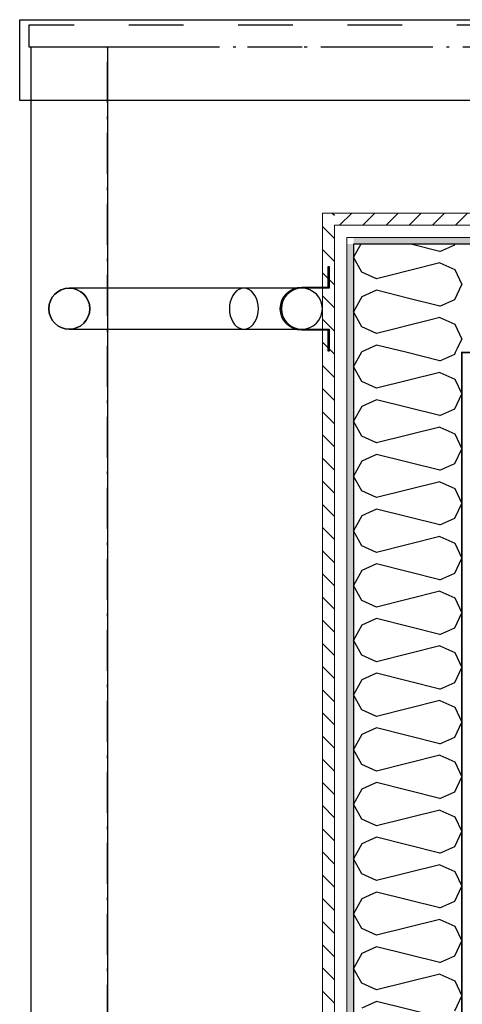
# Model space of a CAD drawing. Header units: millimetres. Extents: x -3836 to 10135, y -3581 to 11389.
# Tile 19 of 47: x -611 to 199, y 7797 to 9600. Entities that reach past the tile are written whole.
import ezdxf

# ---------------------------------------------------------------- set-up
doc = ezdxf.new("R2010")
doc.units = ezdxf.units.MM
doc.header["$LTSCALE"] = 0.5
doc.header["$MEASUREMENT"] = 0
for name, pattern in [('Over snittplan', [260, 150, -50, 10, -50]), ('PLINE', [0]), ('Stipling', [400, 200, -200])]:
    doc.linetypes.add(name, pattern=pattern)
for name, color, linetype in [('231- Bærende yttervegger (Skravur)(Nye konstruksjoner)', 7, 'Continuous'), ('231- Bærende yttervegger(Nye konstruksjoner)', 7, 'Continuous'), ('261- Primærkonstruksjon (tak)(Nye konstruksjoner)', 7, 'Continuous'), ('265- Gesimser_ takrenner og nedløp(Nye konstruksjoner)', 7, 'Continuous')]:
    doc.layers.add(name, color=color, linetype=linetype)
doc.layers.add('235- Utvendig kledning og overflate(Nye konstruksjoner)', color=7, linetype='Continuous', lineweight=0)
pattern_1 = [(315, (0, 0), (21.2132, 21.2132), [])]
pattern_2 = [(0, (0, 0), (0, 43.30127), [0, -25]), (0, (12.5, 21.65), (0, 43.30127), [0, -25])]

# ---------------------------------------------------------------- blocks, each defined once
blk = doc.blocks.new('*X12')
at = {"layer": '231- Bærende yttervegger (Skravur)(Nye konstruksjoner)', "linetype": 'PLINE'}
for p, q in [((13.3, 9188.6), (8.6, 9180)), ((158.2, 9175.2), (104.7, 9188.6)), ((158.2, 9175.2), (185.1, 9187.4)), ((185.1, 9187.4), (185.6, 9188.6)), ((158.2, 9154.1), (59.2, 9129.4)), ((158.2, 9154.1), (185.1, 9141.9)), ((185.1, 9141.9), (198, 9114.6)), ((185.1, 9087.2), (198, 9114.6)), ((158.2, 9075), (98.6, 9089.9)), ((158.2, 9075), (185.1, 9087.2)), ((158.2, 9054), (139.3, 9049.2)), ((158.2, 9054), (185.1, 9041.8)), ((185.1, 9041.8), (198, 9014.4)), ((190.3, 8998.2), (198, 9014.4))]:
    blk.add_line(p, q, dxfattribs=at)
blk = doc.blocks.new('*X21')
at = {"layer": '231- Bærende yttervegger (Skravur)(Nye konstruksjoner)', "linetype": 'PLINE'}
for p, q in [((8.6, 9180), (0, 9164.7)), ((15.3, 9137.3), (0, 9164.7)), ((42.1, 9125.1), (15.3, 9137.3)), ((59.2, 9129.4), (42.1, 9125.1)), ((15.3, 9091.9), (0, 9064.5)), ((42.1, 9104.1), (15.3, 9091.9)), ((98.6, 9089.9), (42.1, 9104.1)), ((15.3, 9037.1), (0, 9064.5)), ((42.1, 9024.9), (15.3, 9037.1)), ((139.3, 9049.2), (42.1, 9024.9)), ((42.1, 9003.9), (15.3, 8991.7)), ((95.5, 8990.6), (42.1, 9003.9)), ((186.7, 8990.6), (190.3, 8998.2)), ((15.3, 8991.7), (14.6, 8990.6))]:
    blk.add_line(p, q, dxfattribs=at)
blk = doc.blocks.new('*X22')
at = {"layer": '231- Bærende yttervegger (Skravur)(Nye konstruksjoner)', "linetype": 'PLINE'}
for p, q in [((14.6, 8990.6), (0, 8964.3)), ((158.2, 8974.9), (95.5, 8990.6)), ((158.2, 8974.9), (185.1, 8987.1)), ((185.1, 8987.1), (186.7, 8990.6)), ((15.3, 8937), (0, 8964.3)), ((158.2, 8953.8), (42.1, 8924.8)), ((158.2, 8953.8), (185.1, 8941.6)), ((42.1, 8924.8), (15.3, 8937)), ((185.1, 8941.6), (198, 8914.3)), ((185.1, 8886.9), (198, 8914.3)), ((15.3, 8891.5), (0, 8864.2)), ((42.1, 8903.7), (15.3, 8891.5)), ((158.2, 8874.7), (42.1, 8903.7)), ((158.2, 8874.7), (185.1, 8886.9)), ((15.3, 8836.8), (0, 8864.2)), ((158.2, 8853.7), (42.1, 8824.6)), ((158.2, 8853.7), (185.1, 8841.5)), ((42.1, 8824.6), (15.3, 8836.8)), ((185.1, 8841.5), (198, 8814.1)), ((42.1, 8803.6), (15.3, 8791.4)), ((158.2, 8774.5), (42.1, 8803.6)), ((185.1, 8786.7), (198, 8814.1)), ((15.3, 8791.4), (0, 8764)), ((158.2, 8774.5), (185.1, 8786.7)), ((15.3, 8736.7), (0, 8764)), ((158.2, 8753.5), (42.1, 8724.5)), ((158.2, 8753.5), (185.1, 8741.3)), ((42.1, 8724.5), (15.3, 8736.7)), ((185.1, 8741.3), (198, 8713.9)), ((185.1, 8686.6), (198, 8713.9)), ((15.3, 8691.2), (0, 8663.9)), ((42.1, 8703.4), (15.3, 8691.2)), ((158.2, 8674.4), (42.1, 8703.4)), ((158.2, 8674.4), (185.1, 8686.6)), ((15.3, 8636.5), (0, 8663.9)), ((42.1, 8624.3), (15.3, 8636.5)), ((158.2, 8653.3), (42.1, 8624.3)), ((158.2, 8653.3), (185.1, 8641.1)), ((185.1, 8641.1), (198, 8613.8)), ((42.1, 8603.3), (15.3, 8591.1)), ((158.2, 8574.2), (42.1, 8603.3)), ((185.1, 8586.4), (198, 8613.8)), ((15.3, 8591.1), (0, 8563.7)), ((158.2, 8574.2), (185.1, 8586.4)), ((15.3, 8536.3), (0, 8563.7)), ((158.2, 8553.2), (42.1, 8524.1)), ((158.2, 8553.2), (185.1, 8541)), ((42.1, 8524.1), (15.3, 8536.3)), ((185.1, 8541), (198, 8513.6)), ((185.1, 8486.3), (198, 8513.6)), ((42.1, 8503.1), (15.3, 8490.9)), ((158.2, 8474.1), (42.1, 8503.1)), ((15.3, 8490.9), (0, 8463.5)), ((158.2, 8474.1), (185.1, 8486.3)), ((15.3, 8436.2), (0, 8463.5)), ((158.2, 8453), (42.1, 8424)), ((158.2, 8453), (185.1, 8440.8)), ((185.1, 8440.8), (198, 8413.5)), ((42.1, 8424), (15.3, 8436.2)), ((42.1, 8402.9), (15.3, 8390.7)), ((158.2, 8373.9), (42.1, 8402.9)), ((185.1, 8386.1), (198, 8413.5)), ((15.3, 8390.7), (0, 8363.4)), ((158.2, 8373.9), (185.1, 8386.1)), ((15.3, 8336), (0, 8363.4)), ((158.2, 8352.9), (42.1, 8323.8)), ((158.2, 8352.9), (185.1, 8340.7)), ((42.1, 8323.8), (15.3, 8336)), ((185.1, 8340.7), (198, 8313.3)), ((185.1, 8285.9), (198, 8313.3)), ((42.1, 8302.8), (15.3, 8290.6)), ((158.2, 8273.7), (42.1, 8302.8)), ((15.3, 8290.6), (0, 8263.2)), ((158.2, 8273.7), (185.1, 8285.9)), ((15.3, 8235.9), (0, 8263.2)), ((158.2, 8252.7), (42.1, 8223.7)), ((158.2, 8252.7), (185.1, 8240.5)), ((185.1, 8240.5), (198, 8213.1)), ((42.1, 8223.7), (15.3, 8235.9)), ((185.1, 8185.8), (198, 8213.1)), ((15.3, 8190.4), (0, 8163.1)), ((42.1, 8202.6), (15.3, 8190.4)), ((158.2, 8173.6), (42.1, 8202.6)), ((158.2, 8173.6), (185.1, 8185.8)), ((15.3, 8135.7), (0, 8163.1)), ((158.2, 8152.5), (42.1, 8123.5)), ((158.2, 8152.5), (185.1, 8140.3)), ((42.1, 8123.5), (15.3, 8135.7)), ((185.1, 8140.3), (198, 8113)), ((185.1, 8085.6), (198, 8113)), ((42.1, 8102.5), (15.3, 8090.3)), ((158.2, 8073.4), (42.1, 8102.5)), ((15.3, 8090.3), (0, 8062.9)), ((158.2, 8073.4), (185.1, 8085.6)), ((15.3, 8035.5), (0, 8062.9)), ((158.2, 8052.4), (42.1, 8023.3)), ((158.2, 8052.4), (185.1, 8040.2)), ((42.1, 8023.3), (15.3, 8035.5)), ((185.1, 8040.2), (198, 8012.8)), ((185.1, 7985.5), (198, 8012.8)), ((15.3, 7990.1), (0, 7962.7)), ((42.1, 8002.3), (15.3, 7990.1)), ((158.2, 7973.3), (42.1, 8002.3)), ((158.2, 7973.3), (185.1, 7985.5)), ((15.3, 7935.4), (0, 7962.7)), ((158.2, 7952.2), (42.1, 7923.2)), ((158.2, 7952.2), (185.1, 7940)), ((42.1, 7923.2), (15.3, 7935.4)), ((185.1, 7940), (198, 7912.7)), ((42.1, 7902.1), (15.3, 7889.9)), ((158.2, 7873.1), (42.1, 7902.1)), ((185.1, 7885.3), (198, 7912.7)), ((15.3, 7889.9), (0, 7862.6)), ((158.2, 7873.1), (185.1, 7885.3)), ((15.3, 7835.2), (0, 7862.6)), ((158.2, 7852.1), (42.1, 7823)), ((158.2, 7852.1), (185.1, 7839.9)), ((42.1, 7823), (15.3, 7835.2)), ((185.1, 7839.9), (198, 7812.5)), ((185.1, 7785.1), (198, 7812.5)), ((42.1, 7802), (15.3, 7789.8)), ((158.2, 7772.9), (42.1, 7802))]:
    blk.add_line(p, q, dxfattribs=at)
blk = doc.blocks.new('*X41')
at = {"layer": '231- Bærende yttervegger (Skravur)(Nye konstruksjoner)', "linetype": 'PLINE'}
blk.add_line((198, 8991.7), (200.3, 8990.6), dxfattribs=at)
blk = doc.blocks.new('Takrenne[51]', base_point=(-520, -1472.4))
at = {"layer": '265- Gesimser_ takrenner og nedløp(Nye konstruksjoner)', "linetype": 'PLINE', "flags": 128}
blk.add_lwpolyline([(-590, -1472.4), (-590, 9549.6), (-450, 9549.6), (-450, -1472.4)], close=True, dxfattribs=at)
blk.add_lwpolyline([(-520, 9107.9, -1), (-520, 9032.9, -1)], format="xyb", close=True, dxfattribs=at)
blk = doc.blocks.new('Nedløp kompleks[53]', base_point=(-82, 9070.4))
at = {"layer": '265- Gesimser_ takrenner og nedløp(Nye konstruksjoner)', "linetype": 'PLINE'}
for p, q in [((-94.5, 9107.9), (-520, 9107.9)), ((-94.5, 9107.9), (-200.6, 9107.9)), ((-520, 9032.9), (-94.5, 9032.9)), ((-200.6, 9032.9), (-94.5, 9032.9))]:
    blk.add_line(p, q, dxfattribs=at)
at = {"layer": '265- Gesimser_ takrenner og nedløp(Nye konstruksjoner)', "linetype": 'PLINE', "flags": 128}
for points in [[(-44.5, 9147.9), (-44.5, 9108.1), (-94.5, 9108.1, 1), (-94.5, 9032.7), (-44.5, 9032.7), (-44.5, 8992.9), (-46.5, 8992.9), (-46.5, 9030.9), (-94.5, 9030.9, -1), (-94.5, 9109.9), (-46.5, 9109.9), (-46.5, 9147.9)], [(-44.5, 9147.9), (-44.5, 9108.1), (-94.5, 9108.1, 1), (-94.5, 9032.7), (-44.5, 9032.7), (-44.5, 8992.9), (-46.5, 8992.9), (-46.5, 9030.9), (-94.5, 9030.9, -1), (-94.5, 9109.9), (-46.5, 9109.9), (-46.5, 9147.9)], [(-44.5, 9147.9), (-44.5, 9108.1), (-94.5, 9108.1, 1), (-94.5, 9032.7), (-44.5, 9032.7), (-44.5, 8992.9), (-46.5, 8992.9), (-46.5, 9030.9), (-94.5, 9030.9, -1), (-94.5, 9109.9), (-46.5, 9109.9), (-46.5, 9147.9)], [(-44.5, 9147.9), (-44.5, 9108.1), (-94.5, 9108.1, 1), (-94.5, 9032.7), (-44.5, 9032.7), (-44.5, 8992.9), (-46.5, 8992.9), (-46.5, 9030.9), (-94.5, 9030.9, -1), (-94.5, 9109.9), (-46.5, 9109.9), (-46.5, 9147.9)], [(-94.5, 9107.9, 1), (-94.5, 9032.9, 1)], [(-94.5, 9107.9, 1), (-94.5, 9032.9, 1)], [(-94.5, 9032.9, 1), (-94.5, 9107.9, 1)], [(-94.5, 9107.9, 1), (-94.5, 9032.9, 1)], [(-94.5, 9107.9, 1), (-94.5, 9032.9, 1)]]:
    blk.add_lwpolyline(points, format="xyb", close=True, dxfattribs=at)
blk.add_lwpolyline([(-200.6, 9107.9), (-205.2, 9107.3), (-209.6, 9105.6), (-213.8, 9102.9), (-217.6, 9099.1), (-220.9, 9094.5), (-223.5, 9089.1), (-225.5, 9083.2), (-226.7, 9076.9), (-227.1, 9070.4), (-226.7, 9063.9), (-225.5, 9057.6), (-223.5, 9051.6), (-220.9, 9046.3), (-217.6, 9041.7), (-213.8, 9037.9), (-209.6, 9035.1), (-205.2, 9033.5), (-200.6, 9032.9), (-196, 9033.5), (-191.5, 9035.1), (-187.3, 9037.9), (-183.5, 9041.7), (-180.3, 9046.3), (-177.6, 9051.6), (-175.6, 9057.6), (-174.5, 9063.9), (-174, 9070.4), (-174.5, 9076.9), (-175.6, 9083.2), (-177.6, 9089.1), (-180.3, 9094.5), (-183.5, 9099.1), (-187.3, 9102.9), (-191.5, 9105.6), (-196, 9107.3)], close=True, dxfattribs=at)
at = {"layer": '265- Gesimser_ takrenner og nedløp(Nye konstruksjoner)', "linetype": 'PLINE'}
for centre, start, end in [((-520, 9070.4), 90, 270), ((-520, 9070.4), 90, 270), ((-520, 9070.4), 270, 90), ((-520, 9070.4), 270, 90), ((-94.5, 9070.4), 90, 270), ((-94.5, 9070.4), 270, 90)]:
    blk.add_arc(centre, 37.5, start, end, dxfattribs=at)
blk = doc.blocks.new('Vindski[60]', base_point=(-593.8, 9569.6))
at = {"layer": '265- Gesimser_ takrenner og nedløp(Nye konstruksjoner)', "linetype": 'Stipling'}
for p, q in [((3888.9, 9589.6), (-593.8, 9589.6)), ((-593.8, 9589.6), (-593.8, 9549.6)), ((-593.8, 9549.6), (3888.9, 9549.6))]:
    blk.add_line(p, q, dxfattribs=at)
at = {"layer": '265- Gesimser_ takrenner og nedløp(Nye konstruksjoner)', "linetype": 'PLINE', "flags": 128}
blk.add_lwpolyline([(3888.9, 9451.6), (-610.7, 9451.6), (-610.7, 9599.6), (3888.9, 9599.6)], close=True, dxfattribs=at)

msp = doc.modelspace()

# ---------------------------------------------------------------- hatches: boundary and pattern name
at = {"layer": '231- Bærende yttervegger (Skravur)(Nye konstruksjoner)', "linetype": 'Continuous'}
h = msp.add_hatch(dxfattribs=at)
h.set_pattern_fill('Skrålinjer_1', color=256, style=0, pattern_type=2)
h.set_pattern_definition(pattern_1)
h.paths.add_polyline_path([(-35, 9245.6), (-57, 9245.6), (-35, 9223.6)])
h = msp.add_hatch(dxfattribs=at)
h.set_pattern_fill('Skrålinjer_1', color=256, style=0, pattern_type=2)
h.set_pattern_definition(pattern_1)
h.paths.add_polyline_path([(-35, 9223.6), (-57, 9245.6), (-57, 9223.6)])
h = msp.add_hatch(dxfattribs=at)
h.set_pattern_fill('Skrålinjer_1', color=256, style=0, pattern_type=2)
h.set_pattern_definition([(225, (0, 0), (-21.2132, 21.2132), [])])
h.paths.add_polyline_path([(4814.7, 9245.6), (-35, 9245.6), (-35, 9223.6), (4814.7, 9223.6)])
h = msp.add_hatch(dxfattribs=at)
h.set_pattern_fill('Skrålinjer_1', color=256, style=0, pattern_type=2)
h.set_pattern_definition(pattern_1)
h.paths.add_polyline_path([(-57, 9223.6), (-57, 6687.9), (-35, 6687.9), (-35, 9223.6)])
h = msp.add_hatch(dxfattribs=at)
h.set_pattern_fill('Prikker_tett', color=256, style=0, pattern_type=2)
h.set_pattern_definition(pattern_2)
h.paths.add_polyline_path([(0, 9200.6), (-12, 9200.6), (0, 9188.6)])
h = msp.add_hatch(dxfattribs=at)
h.set_pattern_fill('Prikker_tett', color=256, style=0, pattern_type=2)
h.set_pattern_definition(pattern_2)
h.paths.add_polyline_path([(0, 9188.6), (-12, 9200.6), (-12, 9188.6)])
h = msp.add_hatch(dxfattribs=at)
h.set_pattern_fill('Prikker_tett', color=256, style=0, pattern_type=2)
h.set_pattern_definition(pattern_2)
h.paths.add_polyline_path([(0, 9188.6), (4814.7, 9188.6), (4814.7, 9200.6), (0, 9200.6)])
h = msp.add_hatch(dxfattribs=at)
h.set_pattern_fill('Prikker_tett', color=256, style=0, pattern_type=2)
h.set_pattern_definition(pattern_2)
h.paths.add_polyline_path([(0, 9188.6), (-12, 9188.6), (-12, 6687.9), (0, 6687.9)])
for points in [[(199, 8990.6), (198, 8990.6), (199, 8989.6)], [(199, 8989.6), (198, 8990.6), (198, 8989.6)], [(199, 8989.6), (198, 8989.6), (198, 6687.9), (199, 6687.9)], [(199, 8989.6), (4814.7, 8989.6), (4814.7, 8990.6), (199, 8990.6)]]:
    msp.add_hatch(color=256, dxfattribs=at).paths.add_polyline_path(points)

# ---------------------------------------------------------------- linework, layer by layer
at = {"layer": '231- Bærende yttervegger(Nye konstruksjoner)', "linetype": 'PLINE'}
for p, q in [((198, 9188.6), (0, 9188.6)), ((0, 9188.6), (0, 8990.6)), ((198, 9188.6), (0, 9188.6)), ((4814.7, 9188.6), (198, 9188.6)), ((0, 8990.6), (0, 6687.9)), ((199, 8990.6), (198, 8990.6)), ((198, 6687.9), (198, 8990.6)), ((199, 8990.6), (198, 8990.6)), ((199, 8990.6), (4814.7, 8990.6)), ((247, 8989.6), (199, 8989.6)), ((199, 6687.9), (199, 8989.6)), ((247, 8989.6), (199, 8989.6))]:
    msp.add_line(p, q, dxfattribs=at)
at = {"layer": '235- Utvendig kledning og overflate(Nye konstruksjoner)', "linetype": 'PLINE'}
for p, q in [((-12, 9223.6), (-35, 9223.6)), ((-35, 9223.6), (-35, 9200.6)), ((-12, 9223.6), (-35, 9223.6)), ((4814.7, 9223.6), (-12, 9223.6)), ((-35, 9200.6), (-35, 6687.9)), ((0, 9200.6), (-12, 9200.6)), ((-12, 9200.6), (-12, 9188.6)), ((0, 9200.6), (-12, 9200.6)), ((4814.7, 9200.6), (0, 9200.6)), ((-12, 9188.6), (-12, 6687.9))]:
    msp.add_line(p, q, dxfattribs=at)
at = {"layer": '235- Utvendig kledning og overflate(Nye konstruksjoner)', "linetype": 'PLINE', "flags": 128}
for points in [[(-57, 9245.6), (-35, 9245.6)], [(-57, 9245.6), (-57, 6687.9)], [(4814.7, 9245.6), (-35, 9245.6)]]:
    msp.add_lwpolyline(points, dxfattribs=at)
at = {"layer": '261- Primærkonstruksjon (tak)(Nye konstruksjoner)', "linetype": 'Over snittplan', "flags": 128}
for points in [[(-450, 9549.6), (3888.9, 9549.6)], [(-450, -1472.4), (-450, 3535.3), (-450, 6603.3), (-450, 9549.6)]]:
    msp.add_lwpolyline(points, dxfattribs=at)

# ---------------------------------------------------------------- block references
at = {"layer": '231- Bærende yttervegger(Nye konstruksjoner)'}
for name in ['*X21', '*X12', '*X41', '*X22']:
    msp.add_blockref(name, (0, 0), dxfattribs=at)
at = {"layer": '265- Gesimser_ takrenner og nedløp(Nye konstruksjoner)', "linetype": 'PLINE'}
for name, p in [('Vindski[60]', (-593.8, 9569.6)), ('Takrenne[51]', (-520, -1472.4)), ('Nedløp kompleks[53]', (-82, 9070.4))]:
    msp.add_blockref(name, p, dxfattribs=at)

doc.saveas('drawing.dxf')
